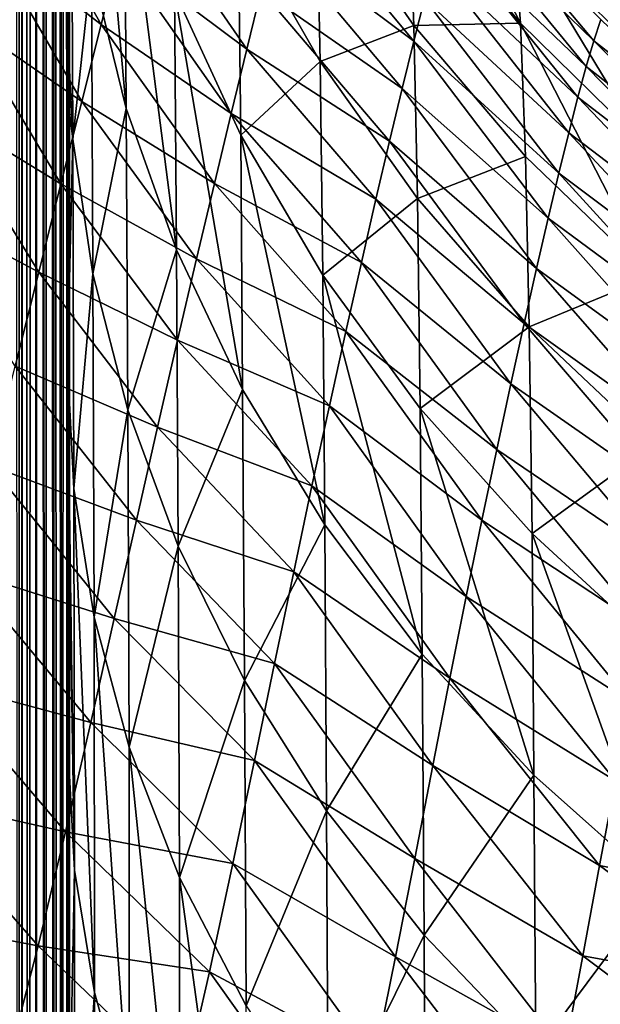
# Model space of a CAD drawing. Header units: metres. Extents: x -36 to 82, y -104 to 104.
# Tile 119 of 245: x 15.56 to 17.16, y 19.96 to 22.67. Entities that reach past the tile are written whole.
import ezdxf

# ---------------------------------------------------------------- set-up
doc = ezdxf.new("R2010")
doc.units = ezdxf.units.M
doc.layers.add('solid_FIT-SHOWER-153_SW0001', color=7, linetype='CONTINUOUS')

msp = doc.modelspace()

# ---------------------------------------------------------------- linework, layer by layer
at = {"layer": 'solid_FIT-SHOWER-153_SW0001'}
for points in [[(15.559378, 85.322609, 16.408369), (15.531894, 85.322609, 16.453129), (15.552818, 1.380955, 16.418159)], [(15.559378, 85.322609, 16.408369), (15.552818, 1.380955, 16.418159), (15.562246, 2.615786, 16.401964)], [(15.559378, 85.322609, 16.408369), (15.562246, 2.615786, 16.401964), (15.564307, 2.823118, 16.398329)], [(15.559378, 85.322609, 16.408369), (15.564307, 2.823118, 16.398329), (15.580423, 4.195655, 16.368584)], [(15.600144, 85.322609, 16.33013), (15.559378, 85.322609, 16.408369), (15.580423, 4.195655, 16.368584)], [(15.600144, 85.322609, 16.33013), (15.580423, 4.195655, 16.368584), (15.600607, 5.521986, 16.327505)], [(15.600144, 85.322609, 16.33013), (15.600607, 5.521986, 16.327505), (15.602586, 5.639521, 16.323206)], [(15.600144, 85.322609, 16.33013), (15.602586, 5.639521, 16.323206), (15.626334, 7.029365, 16.266798)], [(15.600144, 85.322609, 16.33013), (15.626334, 7.029365, 16.266798), (15.628154, 7.13446, 16.262039)], [(15.633061, 85.322609, 16.250813), (15.600144, 85.322609, 16.33013), (15.628154, 7.13446, 16.262039)], [(15.633061, 85.322609, 16.250813), (15.628154, 7.13446, 16.262039), (15.650037, 8.399868, 16.197933)], [(15.650933, 85.322609, 16.19729), (15.633061, 85.322609, 16.250813), (15.650037, 8.399868, 16.197933)], [(15.650933, 85.322609, 16.19729), (15.650037, 8.399868, 16.197933), (15.657328, 8.831839, 16.172771)], [(15.650933, 85.322609, 16.19729), (15.657328, 8.831839, 16.172771), (15.67177, 9.760191, 16.113331)], [(15.650933, 85.322609, 16.19729), (15.67177, 9.760191, 16.113331), (15.675041, 9.996363, 16.097158)], [(15.678383, 85.322609, 16.082767), (15.650933, 85.322609, 16.19729), (15.675041, 9.996363, 16.097158)], [(15.678383, 85.322609, 16.082767), (15.675041, 9.996363, 16.097158), (15.687324, 11.101945, 16.016066)], [(15.682767, 85.322609, 16.056095), (15.678383, 85.322609, 16.082767), (15.687324, 11.101945, 16.016066)], [(15.682767, 85.322609, 16.056095), (15.688062, 11.191506, 16.009125), (15.6933, 12.41727, 15.90894)], [(15.682767, 85.322609, 16.056095), (15.6933, 12.41727, 15.90894), (15.693352, 18.42552, 15.908384)], [(15.682767, 85.322609, 16.056095), (15.687324, 11.101945, 16.016066), (15.688062, 11.191506, 16.009125)], [(15.682767, 85.322609, 16.056095), (15.693352, 18.42552, 15.908384), (15.693402, 24.307602, 15.907998)], [(15.693098, 18.025379, 14.548356), (15.693105, 23.639097, 14.10588), (15.693402, 24.307602, 15.907998)], [(15.693352, 18.42552, 15.908384), (15.693098, 18.025379, 14.548356), (15.693402, 24.307602, 15.907998)], [(15.687756, 23.639097, 7.443424), (15.686041, 22.475292, 6.545152), (15.685322, 22.705612, 6.174973)], [(15.687756, 23.639097, 7.443424), (15.687937, 21.723694, 7.675364), (15.686041, 22.475292, 6.545152)], [(15.689903, 23.639097, 9.020411), (15.687937, 21.723694, 7.675364), (15.687756, 23.639097, 7.443424)], [(15.689903, 23.639097, 9.020411), (15.688306, 21.545376, 7.929049), (15.687937, 21.723694, 7.675364)], [(15.689903, 23.639097, 9.020411), (15.689787, 20.65485, 9.111762), (15.688306, 21.545376, 7.929049)], [(15.691444, 23.639097, 10.655807), (15.689923, 20.55389, 9.237494), (15.689787, 20.65485, 9.111762)], [(15.691444, 23.639097, 10.655807), (15.689787, 20.65485, 9.111762), (15.689903, 23.639097, 9.020411)], [(15.691444, 23.639097, 10.655807), (15.691053, 19.504194, 10.450707), (15.689923, 20.55389, 9.237494)], [(15.691444, 23.639097, 10.655807), (15.691068, 19.486958, 10.469273), (15.691053, 19.504194, 10.450707)], [(15.691444, 23.639097, 10.655807), (15.691865, 18.353554, 11.616754), (15.691068, 19.486958, 10.469273)], [(15.692478, 23.639097, 12.350624), (15.691865, 18.353554, 11.616754), (15.691444, 23.639097, 10.655807)], [(15.692478, 23.639097, 12.350624), (15.691936, 18.22574, 11.73842), (15.691865, 18.353554, 11.616754)], [(15.692478, 23.639097, 12.350624), (15.692037, 18.037327, 11.915034), (15.691936, 18.22574, 11.73842)], [(15.692671, 18.025379, 13.211227), (15.692037, 18.037327, 11.915034), (15.692478, 23.639097, 12.350624)], [(15.692671, 18.025379, 13.211227), (15.692478, 23.639097, 12.350624), (15.693105, 23.639097, 14.10588)], [(15.693098, 18.025379, 14.548356), (15.692671, 18.025379, 13.211227), (15.693105, 23.639097, 14.10588)], [(15.748886, 23.557108, 2.654692), (15.753991, 22.818218, 4.221101), (15.849938, 22.42786, 4.020554)], [(15.844834, 23.154114, 2.480932), (15.748886, 23.557108, 2.654692), (15.849938, 22.42786, 4.020554)], [(16.609577, 23.299627, -4.279866), (16.629171, 23.030752, -2.720974), (16.937717, 22.662798, -2.79966)], [(16.918114, 22.927387, -4.334532), (16.609577, 23.299627, -4.279866), (16.937717, 22.662798, -2.79966)], [(15.698835, 23.203674, 4.419024), (15.685322, 22.705612, 6.174973), (15.702832, 22.342585, 5.956336)], [(15.753991, 22.818218, 4.221101), (15.698835, 23.203674, 4.419024), (15.702832, 22.342585, 5.956336)], [(15.844834, 23.154114, 2.480932), (15.849938, 22.42786, 4.020554), (15.988704, 22.037519, 3.819899)], [(15.9836, 22.751144, 2.307026), (15.844834, 23.154114, 2.480932), (15.988704, 22.037519, 3.819899)], [(15.780856, 22.658934, -14.87952), (15.463196, 22.903114, -15.461583), (15.521747, 23.118164, -14.989788)], [(15.830791, 22.854937, -14.396858), (15.780856, 22.658934, -14.87952), (15.521747, 23.118164, -14.989788)], [(17.262609, 22.585922, -4.385487), (17.236345, 22.742998, -5.910379), (16.891903, 23.086731, -5.881019)], [(17.262609, 22.585922, -4.385487), (16.891903, 23.086731, -5.881019), (16.918114, 22.927387, -4.334532)], [(16.374617, 23.043167, -1.072246), (16.158657, 22.953453, 0.60632), (16.385, 22.557238, 0.465646)], [(16.64336, 22.656761, -1.181394), (16.374617, 23.043167, -1.072246), (16.385, 22.557238, 0.465646)], [(16.629171, 23.030752, -2.720974), (16.374617, 23.043167, -1.072246), (16.64336, 22.656761, -1.181394)], [(16.746582, 22.99744, -10.114757), (16.767044, 23.0588, -9.577703), (17.140537, 22.614695, -10.045167)], [(16.767044, 23.0588, -9.577703), (17.159954, 22.673111, -9.52333), (17.140537, 22.614695, -10.045167)], [(16.182768, 22.591293, -13.813465), (15.830791, 22.854937, -14.396858), (15.876939, 23.035444, -13.901106)], [(16.222576, 22.753859, -13.311707), (16.182768, 22.591293, -13.813465), (15.876939, 23.035444, -13.901106)], [(16.292929, 23.034811, -12.281856), (16.643253, 22.613688, -12.222651), (16.259264, 22.901625, -12.800751)], [(16.292929, 23.034811, -12.281856), (16.67263, 22.730572, -11.703099), (16.643253, 22.613688, -12.222651)], [(16.937717, 22.662798, -2.79966), (16.629171, 23.030752, -2.720974), (16.64336, 22.656761, -1.181394)], [(16.724133, 22.922342, -10.648438), (16.746582, 22.99744, -10.114757), (17.119329, 22.543194, -10.564098)], [(16.746582, 22.99744, -10.114757), (17.140537, 22.614695, -10.045167), (17.119329, 22.543194, -10.564098)], [(16.158657, 22.953453, 0.60632), (15.9836, 22.751144, 2.307026), (16.166227, 22.353798, 2.135378)], [(16.385, 22.557238, 0.465646), (16.158657, 22.953453, 0.60632), (16.166227, 22.353798, 2.135378)], [(15.72711, 22.447214, -15.347453), (15.400099, 22.672031, -15.915589), (15.463196, 22.903114, -15.461583)], [(15.780856, 22.658934, -14.87952), (15.72711, 22.447214, -15.347453), (15.463196, 22.903114, -15.461583)], [(16.699535, 22.833418, -11.178113), (16.724133, 22.922342, -10.648438), (17.096201, 22.458536, -11.079584)], [(16.724133, 22.922342, -10.648438), (17.119329, 22.543194, -10.564098), (17.096201, 22.458536, -11.079584)], [(16.918114, 22.927387, -4.334532), (16.937717, 22.662798, -2.79966), (17.282232, 22.325274, -2.872427)], [(17.262609, 22.585922, -4.385487), (16.918114, 22.927387, -4.334532), (17.282232, 22.325274, -2.872427)], [(16.259264, 22.901625, -12.800751), (16.611263, 22.482626, -12.735935), (16.222576, 22.753859, -13.311707)], [(16.259264, 22.901625, -12.800751), (16.643253, 22.613688, -12.222651), (16.611263, 22.482626, -12.735935)], [(16.139782, 22.413683, -14.304638), (15.780856, 22.658934, -14.87952), (15.830791, 22.854937, -14.396858)], [(16.182768, 22.591293, -13.813465), (16.139782, 22.413683, -14.304638), (15.830791, 22.854937, -14.396858)], [(16.67263, 22.730572, -11.703099), (16.699535, 22.833418, -11.178113), (17.071022, 22.36063, -11.591045)], [(16.699535, 22.833418, -11.178113), (17.096201, 22.458536, -11.079584), (17.071022, 22.36063, -11.591045)], [(15.753991, 22.818218, 4.221101), (15.702832, 22.342585, 5.956336), (15.758314, 21.971535, 5.732918)], [(15.849938, 22.42786, 4.020554), (15.753991, 22.818218, 4.221101), (15.758314, 21.971535, 5.732918)], [(15.9836, 22.751144, 2.307026), (15.988704, 22.037519, 3.819899), (16.171331, 21.652617, 3.621916)], [(16.166227, 22.353798, 2.135378), (15.9836, 22.751144, 2.307026), (16.171331, 21.652617, 3.621916)], [(16.222576, 22.753859, -13.311707), (16.576578, 22.337208, -13.241976), (16.182768, 22.591293, -13.813465)], [(16.222576, 22.753859, -13.311707), (16.611263, 22.482626, -12.735935), (16.576578, 22.337208, -13.241976)], [(16.643253, 22.613688, -12.222651), (16.67263, 22.730572, -11.703099), (17.043667, 22.249365, -12.097857)], [(16.67263, 22.730572, -11.703099), (17.071022, 22.36063, -11.591045), (17.043667, 22.249365, -12.097857)], [(15.702832, 22.342585, 5.956336), (15.685322, 22.705612, 6.174973), (15.686041, 22.475292, 6.545152)], [(15.669622, 22.219593, -15.799028), (15.332552, 22.424891, -16.350082), (15.400099, 22.672031, -15.915589)], [(15.72711, 22.447214, -15.347453), (15.669622, 22.219593, -15.799028), (15.400099, 22.672031, -15.915589)], [(16.093588, 22.220776, -14.783836), (15.72711, 22.447214, -15.347453), (15.780856, 22.658934, -14.87952)], [(16.139782, 22.413683, -14.304638), (16.093588, 22.220776, -14.783836), (15.780856, 22.658934, -14.87952)], [(16.937717, 22.662798, -2.79966), (16.64336, 22.656761, -1.181394), (16.951914, 22.294767, -1.28404)], [(16.937717, 22.662798, -2.79966), (16.951914, 22.294767, -1.28404), (17.296434, 21.962704, -1.378624)], [(17.282232, 22.325274, -2.872427), (16.937717, 22.662798, -2.79966), (17.296434, 21.962704, -1.378624)], [(17.572701, 22.275345, -10.003922), (17.140537, 22.614695, -10.045167), (17.159954, 22.673111, -9.52333)], [(16.64336, 22.656761, -1.181394), (16.385, 22.557238, 0.465646), (16.653765, 22.179001, 0.33109)], [(16.951914, 22.294767, -1.28404), (16.64336, 22.656761, -1.181394), (16.653765, 22.179001, 0.33109)], [(16.611263, 22.482626, -12.735935), (16.643253, 22.613688, -12.222651), (17.014025, 22.124619, -12.599343)], [(16.643253, 22.613688, -12.222651), (17.043667, 22.249365, -12.097857), (17.014025, 22.124619, -12.599343)], [(17.552341, 22.20611, -10.513441), (17.119329, 22.543194, -10.564098), (17.140537, 22.614695, -10.045167)], [(17.572701, 22.275345, -10.003922), (17.552341, 22.20611, -10.513441), (17.140537, 22.614695, -10.045167)], [(16.182768, 22.591293, -13.813465), (16.539154, 22.177208, -13.739669), (16.139782, 22.413683, -14.304638)], [(16.182768, 22.591293, -13.813465), (16.576578, 22.337208, -13.241976), (16.539154, 22.177208, -13.739669)], [(16.385, 22.557238, 0.465646), (16.166227, 22.353798, 2.135378), (16.392614, 21.967979, 1.968532)], [(16.653765, 22.179001, 0.33109), (16.385, 22.557238, 0.465646), (16.392614, 21.967979, 1.968532)], [(17.530218, 22.12413, -11.019994), (17.096201, 22.458536, -11.079584), (17.119329, 22.543194, -10.564098)], [(17.552341, 22.20611, -10.513441), (17.530218, 22.12413, -11.019994), (17.119329, 22.543194, -10.564098)], [(15.702832, 22.342585, 5.956336), (15.686041, 22.475292, 6.545152), (15.687937, 21.723694, 7.675364)], [(16.576578, 22.337208, -13.241976), (16.611263, 22.482626, -12.735935), (16.982048, 21.986221, -13.094714)], [(16.611263, 22.482626, -12.735935), (17.014025, 22.124619, -12.599343), (16.982048, 21.986221, -13.094714)], [(16.04423, 22.012321, -15.249657), (15.669622, 22.219593, -15.799028), (15.72711, 22.447214, -15.347453)], [(16.093588, 22.220776, -14.783836), (16.04423, 22.012321, -15.249657), (15.72711, 22.447214, -15.347453)], [(17.50622, 22.029324, -11.523086), (17.071022, 22.36063, -11.591045), (17.096201, 22.458536, -11.079584)], [(17.530218, 22.12413, -11.019994), (17.50622, 22.029324, -11.523086), (17.096201, 22.458536, -11.079584)], [(15.608524, 21.975985, -16.232828), (15.260712, 22.161842, -16.763712), (15.332552, 22.424891, -16.350082)], [(15.669622, 22.219593, -15.799028), (15.608524, 21.975985, -16.232828), (15.332552, 22.424891, -16.350082)], [(15.849938, 22.42786, 4.020554), (15.758314, 21.971535, 5.732918), (15.854562, 21.595802, 5.506599)], [(15.988704, 22.037519, 3.819899), (15.849938, 22.42786, 4.020554), (15.854562, 21.595802, 5.506599)], [(16.139782, 22.413683, -14.304638), (16.498993, 22.002369, -14.227819), (16.093588, 22.220776, -14.783836)], [(16.139782, 22.413683, -14.304638), (16.539154, 22.177208, -13.739669), (16.498993, 22.002369, -14.227819)], [(17.480246, 21.921587, -12.022194), (17.043667, 22.249365, -12.097857), (17.071022, 22.36063, -11.591045)], [(17.50622, 22.029324, -11.523086), (17.480246, 21.921587, -12.022194), (17.071022, 22.36063, -11.591045)], [(15.702832, 22.342585, 5.956336), (15.687937, 21.723694, 7.675364), (15.705809, 21.379259, 7.432174)], [(15.758314, 21.971535, 5.732918), (15.702832, 22.342585, 5.956336), (15.705809, 21.379259, 7.432174)], [(16.166227, 22.353798, 2.135378), (16.171331, 21.652617, 3.621916), (16.39772, 21.278873, 3.429541)], [(16.392614, 21.967979, 1.968532), (16.166227, 22.353798, 2.135378), (16.39772, 21.278873, 3.429541)], [(16.539154, 22.177208, -13.739669), (16.576578, 22.337208, -13.241976), (16.947725, 21.833965, -13.583104)], [(16.576578, 22.337208, -13.241976), (16.982048, 21.986221, -13.094714), (16.947725, 21.833965, -13.583104)], [(16.951914, 22.294767, -1.28404), (16.653765, 22.179001, 0.33109), (16.962326, 21.824656, 0.204748)], [(17.296434, 21.962704, -1.378624), (16.951914, 22.294767, -1.28404), (16.962326, 21.824656, 0.204748)], [(17.452208, 21.8008, -12.516762), (17.014025, 22.124619, -12.599343), (17.043667, 22.249365, -12.097857)], [(17.480246, 21.921587, -12.022194), (17.452208, 21.8008, -12.516762), (17.043667, 22.249365, -12.097857)], [(15.991819, 21.788099, -15.700757), (15.608524, 21.975985, -16.232828), (15.669622, 22.219593, -15.799028)], [(16.04423, 22.012321, -15.249657), (15.991819, 21.788099, -15.700757), (15.669622, 22.219593, -15.799028)], [(16.093588, 22.220776, -14.783836), (16.456121, 21.812424, -14.705257), (16.04423, 22.012321, -15.249657)], [(16.093588, 22.220776, -14.783836), (16.498993, 22.002369, -14.227819), (16.456121, 21.812424, -14.705257)], [(16.653765, 22.179001, 0.33109), (16.392614, 21.967979, 1.968532), (16.661407, 21.599667, 1.809062)], [(16.498993, 22.002369, -14.227819), (16.539154, 22.177208, -13.739669), (16.911098, 21.667604, -14.063571)], [(16.539154, 22.177208, -13.739669), (16.947725, 21.833965, -13.583104), (16.911098, 21.667604, -14.063571)], [(16.962326, 21.824656, 0.204748), (16.653765, 22.179001, 0.33109), (16.661407, 21.599667, 1.809062)], [(15.608524, 21.975985, -16.232828), (15.54394, 21.716465, -16.647842), (15.260712, 22.161842, -16.763712)], [(17.422081, 21.6668, -13.00616), (16.982048, 21.986221, -13.094714), (17.014025, 22.124619, -12.599343)], [(17.452208, 21.8008, -12.516762), (17.422081, 21.6668, -13.00616), (17.014025, 22.124619, -12.599343)], [(15.988704, 22.037519, 3.819899), (15.854562, 21.595802, 5.506599), (15.993589, 21.220119, 5.280225)], [(16.171331, 21.652617, 3.621916), (15.988704, 22.037519, 3.819899), (15.993589, 21.220119, 5.280225)], [(16.04423, 22.012321, -15.249657), (16.41062, 21.6071, -15.170836), (15.991819, 21.788099, -15.700757)], [(16.04423, 22.012321, -15.249657), (16.456121, 21.812424, -14.705257), (16.41062, 21.6071, -15.170836)], [(16.456121, 21.812424, -14.705257), (16.498993, 22.002369, -14.227819), (16.872217, 21.486874, -14.535214)], [(16.498993, 22.002369, -14.227819), (16.911098, 21.667604, -14.063571), (16.872217, 21.486874, -14.535214)], [(17.389877, 21.519392, -13.48971), (16.947725, 21.833965, -13.583104), (16.982048, 21.986221, -13.094714)], [(17.422081, 21.6668, -13.00616), (17.389877, 21.519392, -13.48971), (16.982048, 21.986221, -13.094714)], [(15.936489, 21.54796, -16.136038), (15.54394, 21.716465, -16.647842), (15.608524, 21.975985, -16.232828)], [(15.991819, 21.788099, -15.700757), (15.936489, 21.54796, -16.136038), (15.608524, 21.975985, -16.232828)], [(15.758314, 21.971535, 5.732918), (15.705809, 21.379259, 7.432174), (15.761635, 21.024311, 7.184303)], [(15.854562, 21.595802, 5.506599), (15.758314, 21.971535, 5.732918), (15.761635, 21.024311, 7.184303)], [(16.392614, 21.967979, 1.968532), (16.39772, 21.278873, 3.429541), (16.666513, 20.922075, 3.245746)], [(16.661407, 21.599667, 1.809062), (16.392614, 21.967979, 1.968532), (16.666513, 20.922075, 3.245746)], [(17.296434, 21.962704, -1.378624), (16.962326, 21.824656, 0.204748), (17.306845, 21.499601, 0.088542)], [(16.962326, 21.824656, 0.204748), (16.661407, 21.599667, 1.809062), (16.96998, 21.254614, 1.659456)], [(17.355659, 21.358332, -13.966696), (16.911098, 21.667604, -14.063571), (16.947725, 21.833965, -13.583104)], [(17.389877, 21.519392, -13.48971), (17.355659, 21.358332, -13.966696), (16.947725, 21.833965, -13.583104)], [(17.306845, 21.499601, 0.088542), (16.962326, 21.824656, 0.204748), (16.96998, 21.254614, 1.659456)], [(16.41062, 21.6071, -15.170836), (16.456121, 21.812424, -14.705257), (16.831163, 21.291492, -14.997185)], [(16.456121, 21.812424, -14.705257), (16.872217, 21.486874, -14.535214), (16.831163, 21.291492, -14.997185)], [(15.991819, 21.788099, -15.700757), (16.362619, 21.386135, -15.623513), (15.936489, 21.54796, -16.136038)], [(15.991819, 21.788099, -15.700757), (16.41062, 21.6071, -15.170836), (16.362619, 21.386135, -15.623513)], [(15.878298, 21.29191, -16.554832), (15.475853, 21.441355, -17.043701), (15.54394, 21.716465, -16.647842)], [(15.936489, 21.54796, -16.136038), (15.878298, 21.29191, -16.554832), (15.54394, 21.716465, -16.647842)], [(15.687937, 21.723694, 7.675364), (15.688306, 21.545376, 7.929049), (15.707154, 20.326263, 8.846126)], [(15.705809, 21.379259, 7.432174), (15.687937, 21.723694, 7.675364), (15.707154, 20.326263, 8.846126)], [(17.31949, 21.183353, -14.436449), (16.872217, 21.486874, -14.535214), (16.911098, 21.667604, -14.063571)], [(17.355659, 21.358332, -13.966696), (17.31949, 21.183353, -14.436449), (16.911098, 21.667604, -14.063571)], [(16.171331, 21.652617, 3.621916), (15.993589, 21.220119, 5.280225), (16.176434, 20.849703, 5.056931)], [(16.39772, 21.278873, 3.429541), (16.171331, 21.652617, 3.621916), (16.176434, 20.849703, 5.056931)], [(16.362619, 21.386135, -15.623513), (16.41062, 21.6071, -15.170836), (16.788055, 21.081177, -15.448734)], [(16.41062, 21.6071, -15.170836), (16.831163, 21.291492, -14.997185), (16.788055, 21.081177, -15.448734)], [(16.661407, 21.599667, 1.809062), (16.666513, 20.922075, 3.245746), (16.975086, 20.587799, 3.0734)], [(16.96998, 21.254614, 1.659456), (16.661407, 21.599667, 1.809062), (16.975086, 20.587799, 3.0734)], [(15.854562, 21.595802, 5.506599), (15.761635, 21.024311, 7.184303), (15.858198, 20.664919, 6.93327)], [(15.993589, 21.220119, 5.280225), (15.854562, 21.595802, 5.506599), (15.858198, 20.664919, 6.93327)], [(15.688306, 21.545376, 7.929049), (15.689787, 20.65485, 9.111762), (15.707154, 20.326263, 8.846126)], [(15.936489, 21.54796, -16.136038), (16.312218, 21.14933, -16.062515), (15.878298, 21.29191, -16.554832)], [(15.936489, 21.54796, -16.136038), (16.362619, 21.386135, -15.623513), (16.312218, 21.14933, -16.062515)], [(17.306845, 21.499601, 0.088542), (16.96998, 21.254614, 1.659456), (17.314491, 20.938078, 1.521989)], [(17.281445, 20.994173, -14.898381), (16.831163, 21.291492, -14.997185), (16.872217, 21.486874, -14.535214)], [(17.31949, 21.183353, -14.436449), (17.281445, 20.994173, -14.898381), (16.872217, 21.486874, -14.535214)], [(15.817067, 21.020163, -16.957111), (15.403975, 21.151264, -17.420803), (15.475853, 21.441355, -17.043701)], [(15.878298, 21.29191, -16.554832), (15.817067, 21.020163, -16.957111), (15.475853, 21.441355, -17.043701)], [(16.312218, 21.14933, -16.062515), (16.362619, 21.386135, -15.623513), (16.742956, 20.855673, -15.889358)], [(16.362619, 21.386135, -15.623513), (16.788055, 21.081177, -15.448734), (16.742956, 20.855673, -15.889358)], [(15.705809, 21.379259, 7.432174), (15.707154, 20.326263, 8.846126), (15.762498, 19.988668, 8.574666)], [(15.761635, 21.024311, 7.184303), (15.705809, 21.379259, 7.432174), (15.762498, 19.988668, 8.574666)], [(15.878298, 21.29191, -16.554832), (16.259378, 20.89661, -16.487514), (15.817067, 21.020163, -16.957111)], [(15.878298, 21.29191, -16.554832), (16.312218, 21.14933, -16.062515), (16.259378, 20.89661, -16.487514)], [(16.39772, 21.278873, 3.429541), (16.176434, 20.849703, 5.056931), (16.402979, 20.490049, 4.840027)], [(16.666513, 20.922075, 3.245746), (16.39772, 21.278873, 3.429541), (16.402979, 20.490049, 4.840027)], [(17.24161, 20.790483, -15.352022), (16.788055, 21.081177, -15.448734), (16.831163, 21.291492, -14.997185)], [(17.281445, 20.994173, -14.898381), (17.24161, 20.790483, -15.352022), (16.831163, 21.291492, -14.997185)], [(16.96998, 21.254614, 1.659456), (16.975086, 20.587799, 3.0734), (17.319599, 20.281137, 2.915125)], [(17.314491, 20.938078, 1.521989), (16.96998, 21.254614, 1.659456), (17.319599, 20.281137, 2.915125)], [(15.993589, 21.220119, 5.280225), (15.858198, 20.664919, 6.93327), (15.997504, 20.305613, 6.682231)], [(16.176434, 20.849703, 5.056931), (15.993589, 21.220119, 5.280225), (15.997504, 20.305613, 6.682231)], [(15.75224, 20.733206, -17.343575), (15.327744, 20.847084, -17.780136), (15.403975, 21.151264, -17.420803)], [(15.817067, 21.020163, -16.957111), (15.75224, 20.733206, -17.343575), (15.403975, 21.151264, -17.420803)], [(16.259378, 20.89661, -16.487514), (16.312218, 21.14933, -16.062515), (16.69577, 20.614805, -16.318926)], [(16.312218, 21.14933, -16.062515), (16.742956, 20.855673, -15.889358), (16.69577, 20.614805, -16.318926)], [(17.199993, 20.571995, -15.797135), (16.742956, 20.855673, -15.889358), (16.788055, 21.081177, -15.448734)], [(17.24161, 20.790483, -15.352022), (17.199993, 20.571995, -15.797135), (16.788055, 21.081177, -15.448734)], [(15.817067, 21.020163, -16.957111), (16.20372, 20.628096, -16.898806), (15.75224, 20.733206, -17.343575)], [(15.761635, 21.024311, 7.184303), (15.762498, 19.988668, 8.574666), (15.858618, 19.646786, 8.299715)], [(15.858198, 20.664919, 6.93327), (15.761635, 21.024311, 7.184303), (15.858618, 19.646786, 8.299715)], [(15.817067, 21.020163, -16.957111), (16.259378, 20.89661, -16.487514), (16.20372, 20.628096, -16.898806)], [(16.666513, 20.922075, 3.245746), (16.402979, 20.490049, 4.840027), (16.671871, 20.146727, 4.632865)], [(16.975086, 20.587799, 3.0734), (16.666513, 20.922075, 3.245746), (16.671871, 20.146727, 4.632865)], [(16.20372, 20.628096, -16.898806), (16.259378, 20.89661, -16.487514), (16.646067, 20.358547, -16.737823)], [(16.259378, 20.89661, -16.487514), (16.69577, 20.614805, -16.318926), (16.646067, 20.358547, -16.737823)], [(15.68287, 20.431782, -17.715469), (15.245872, 20.530085, -18.123507), (15.327744, 20.847084, -17.780136)], [(15.75224, 20.733206, -17.343575), (15.68287, 20.431782, -17.715469), (15.327744, 20.847084, -17.780136)], [(16.176434, 20.849703, 5.056931), (15.997504, 20.305613, 6.682231), (16.180574, 19.95137, 6.434664)], [(16.402979, 20.490049, 4.840027), (16.176434, 20.849703, 5.056931), (16.180574, 19.95137, 6.434664)], [(17.15641, 20.338472, -16.233831), (16.69577, 20.614805, -16.318926), (16.742956, 20.855673, -15.889358)], [(17.199993, 20.571995, -15.797135), (17.15641, 20.338472, -16.233831), (16.742956, 20.855673, -15.889358)], [(15.75224, 20.733206, -17.343575), (16.144384, 20.344151, -17.297354), (15.68287, 20.431782, -17.715469)], [(15.75224, 20.733206, -17.343575), (16.20372, 20.628096, -16.898806), (16.144384, 20.344151, -17.297354)], [(15.689787, 20.65485, 9.111762), (15.691053, 19.504194, 10.450707), (15.691068, 19.486958, 10.469273)], [(15.707154, 20.326263, 8.846126), (15.689787, 20.65485, 9.111762), (15.691068, 19.486958, 10.469273)], [(15.689787, 20.65485, 9.111762), (15.689923, 20.55389, 9.237494), (15.691053, 19.504194, 10.450707)], [(15.858198, 20.664919, 6.93327), (15.858618, 19.646786, 8.299715), (15.997536, 19.304922, 8.024733)], [(15.997504, 20.305613, 6.682231), (15.858198, 20.664919, 6.93327), (15.997536, 19.304922, 8.024733)], [(16.144384, 20.344151, -17.297354), (16.20372, 20.628096, -16.898806), (16.592876, 20.087074, -17.147024)], [(16.20372, 20.628096, -16.898806), (16.646067, 20.358547, -16.737823), (16.592876, 20.087074, -17.147024)], [(17.110308, 20.089787, -16.662664), (16.646067, 20.358547, -16.737823), (16.69577, 20.614805, -16.318926)], [(17.15641, 20.338472, -16.233831), (17.110308, 20.089787, -16.662664), (16.69577, 20.614805, -16.318926)], [(16.975086, 20.587799, 3.0734), (16.671871, 20.146727, 4.632865), (16.980474, 19.825089, 4.438676)], [(17.319599, 20.281137, 2.915125), (16.975086, 20.587799, 3.0734), (16.980474, 19.825089, 4.438676)], [(17.663794, 20.236628, -15.926455), (17.15641, 20.338472, -16.233831), (17.199993, 20.571995, -15.797135)], [(15.60714, 20.117006, -18.074774), (15.156073, 20.201967, -18.45348), (15.245872, 20.530085, -18.123507)], [(15.68287, 20.431782, -17.715469), (15.60714, 20.117006, -18.074774), (15.245872, 20.530085, -18.123507)], [(16.402979, 20.490049, 4.840027), (16.180574, 19.95137, 6.434664), (16.407288, 19.607452, 6.194239)], [(16.671871, 20.146727, 4.632865), (16.402979, 20.490049, 4.840027), (16.407288, 19.607452, 6.194239)], [(15.68287, 20.431782, -17.715469), (16.080011, 20.045378, -17.684628), (15.60714, 20.117006, -18.074774)], [(15.68287, 20.431782, -17.715469), (16.144384, 20.344151, -17.297354), (16.080011, 20.045378, -17.684628)], [(17.060549, 19.825993, -17.084692), (16.592876, 20.087074, -17.147024), (16.646067, 20.358547, -16.737823)], [(17.110308, 20.089787, -16.662664), (17.060549, 19.825993, -17.084692), (16.646067, 20.358547, -16.737823)], [(15.707154, 20.326263, 8.846126), (15.691068, 19.486958, 10.469273), (15.708529, 19.174416, 10.181519)], [(15.762498, 19.988668, 8.574666), (15.707154, 20.326263, 8.846126), (15.708529, 19.174416, 10.181519)], [(16.080011, 20.045378, -17.684628), (16.144384, 20.344151, -17.297354), (16.534718, 19.800756, -17.547951)], [(16.144384, 20.344151, -17.297354), (16.592876, 20.087074, -17.147024), (16.534718, 19.800756, -17.547951)], [(17.620369, 19.997093, -16.380249), (17.110308, 20.089787, -16.662664), (17.15641, 20.338472, -16.233831)], [(17.663794, 20.236628, -15.926455), (17.620369, 19.997093, -16.380249), (17.15641, 20.338472, -16.233831)], [(15.997504, 20.305613, 6.682231), (15.997536, 19.304922, 8.024733), (16.180288, 18.967821, 7.75353)], [(16.180574, 19.95137, 6.434664), (15.997504, 20.305613, 6.682231), (16.180288, 18.967821, 7.75353)], [(17.319599, 20.281137, 2.915125), (16.980474, 19.825089, 4.438676), (17.324953, 19.530031, 4.26041)], [(15.60714, 20.117006, -18.074774), (15.522143, 19.790419, -18.424026), (15.156073, 20.201967, -18.45348)], [(16.671871, 20.146727, 4.632865), (16.407288, 19.607452, 6.194239), (16.676281, 19.279171, 5.964665)], [(16.980474, 19.825089, 4.438676), (16.671871, 20.146727, 4.632865), (16.676281, 19.279171, 5.964665)], [(15.60714, 20.117006, -18.074774), (16.008244, 19.73274, -18.062702), (15.522143, 19.790419, -18.424026)], [(15.60714, 20.117006, -18.074774), (16.080011, 20.045378, -17.684628), (16.008244, 19.73274, -18.062702)], [(17.005421, 19.547308, -17.501375), (16.534718, 19.800756, -17.547951), (16.592876, 20.087074, -17.147024)], [(17.060549, 19.825993, -17.084692), (17.005421, 19.547308, -17.501375), (16.592876, 20.087074, -17.147024)], [(17.573578, 19.741825, -16.829079), (17.060549, 19.825993, -17.084692), (17.110308, 20.089787, -16.662664)], [(17.620369, 19.997093, -16.380249), (17.573578, 19.741825, -16.829079), (17.110308, 20.089787, -16.662664)], [(16.008244, 19.73274, -18.062702), (16.080011, 20.045378, -17.684628), (16.469254, 19.500238, -17.942451)], [(16.080011, 20.045378, -17.684628), (16.534718, 19.800756, -17.547951), (16.469254, 19.500238, -17.942451)], [(15.762498, 19.988668, 8.574666), (15.708529, 19.174416, 10.181519), (15.763964, 18.855978, 9.887897)], [(15.858618, 19.646786, 8.299715), (15.762498, 19.988668, 8.574666), (15.763964, 18.855978, 9.887897)]]:
    msp.add_3dface(points, dxfattribs=at)

doc.saveas('drawing.dxf')
